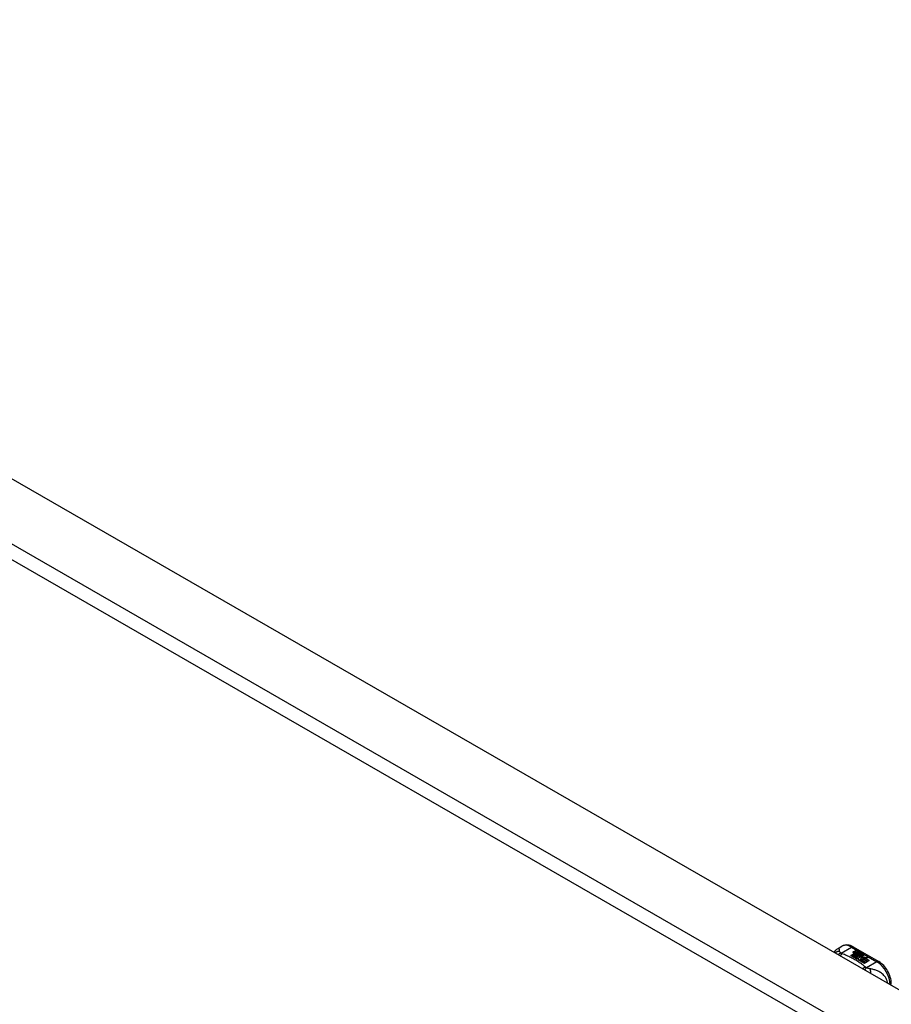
# Model space of a CAD drawing. Header units: inches. Extents: x 193.4 to 227.9, y 72.8 to 107.2.
# Tile 21 of 33: x 202.5 to 211.6, y 96.9 to 107.2. Entities that reach past the tile are written whole.
import ezdxf

# ---------------------------------------------------------------- set-up
doc = ezdxf.new("R2010")
doc.units = ezdxf.units.IN
doc.header["$MEASUREMENT"] = 0
doc.layers.add('Visible Edges(ANSI)', color=7, linetype='Continuous', lineweight=25)
doc.layers.add('Visible Tangent Edges(ANSI)', color=7, linetype='Continuous', lineweight=25)

msp = doc.modelspace()

# ---------------------------------------------------------------- linework, layer by layer
at = {"layer": 'Visible Edges(ANSI)'}
for p, q in [((194.126, 107.166), (227.788, 87.782)), ((211.02, 97.504), (211.06, 97.527)), ((211.178, 97.52), (211.442, 97.367)), ((211.151, 97.431), (211.189, 97.452)), ((211.165, 97.422), (211.151, 97.431)), ((211.189, 97.45), (211.153, 97.43)), ((211.204, 97.444), (211.165, 97.422)), ((211.167, 97.421), (211.206, 97.443)), ((211.181, 97.413), (211.167, 97.421)), ((211.206, 97.442), (211.169, 97.421)), ((211.179, 97.471), (211.198, 97.479)), ((211.198, 97.477), (211.179, 97.469)), ((211.224, 97.438), (211.181, 97.413)), ((211.182, 97.464), (211.182, 97.463)), ((211.183, 97.412), (211.23, 97.439)), ((211.205, 97.475), (211.185, 97.467)), ((211.228, 97.436), (211.185, 97.411)), ((211.189, 97.452), (211.189, 97.45)), ((211.191, 97.462), (211.191, 97.46)), ((211.191, 97.46), (211.191, 97.458)), ((211.198, 97.479), (211.205, 97.475)), ((211.198, 97.479), (211.198, 97.477)), ((211.203, 97.474), (211.198, 97.477)), ((211.198, 97.455), (211.198, 97.454)), ((211.201, 97.449), (211.198, 97.448)), ((211.198, 97.448), (211.204, 97.444)), ((211.198, 97.448), (211.198, 97.446)), ((211.202, 97.444), (211.198, 97.446)), ((211.236, 97.426), (211.198, 97.404)), ((211.22, 97.466), (211.201, 97.458)), ((211.201, 97.448), (211.206, 97.45)), ((211.206, 97.444), (211.201, 97.448)), ((211.202, 97.464), (211.214, 97.469)), ((211.214, 97.468), (211.202, 97.463)), ((211.202, 97.464), (211.202, 97.463)), ((211.206, 97.448), (211.202, 97.447)), ((211.206, 97.45), (211.204, 97.451)), ((211.236, 97.457), (211.206, 97.444)), ((211.206, 97.45), (211.206, 97.448)), ((211.206, 97.443), (211.216, 97.437)), ((211.206, 97.443), (211.206, 97.442)), ((211.216, 97.436), (211.206, 97.442)), ((211.209, 97.443), (211.233, 97.444)), ((211.217, 97.438), (211.209, 97.443)), ((211.233, 97.442), (211.212, 97.441)), ((211.214, 97.469), (211.22, 97.466)), ((211.214, 97.469), (211.214, 97.468)), ((211.219, 97.465), (211.214, 97.468)), ((211.216, 97.437), (211.224, 97.438)), ((211.216, 97.437), (211.216, 97.436)), ((211.221, 97.436), (211.216, 97.436)), ((211.232, 97.44), (211.217, 97.438)), ((211.218, 97.455), (211.23, 97.46)), ((211.23, 97.459), (211.218, 97.454)), ((211.23, 97.439), (211.225, 97.432)), ((211.225, 97.432), (211.236, 97.426)), ((211.225, 97.432), (211.225, 97.43)), ((211.234, 97.425), (211.225, 97.43)), ((211.228, 97.432), (211.233, 97.439)), ((211.233, 97.438), (211.228, 97.432)), ((211.235, 97.428), (211.228, 97.432)), ((211.23, 97.46), (211.236, 97.457)), ((211.23, 97.46), (211.23, 97.459)), ((211.235, 97.456), (211.23, 97.459)), ((211.233, 97.439), (211.232, 97.44)), ((211.233, 97.444), (211.24, 97.455)), ((211.24, 97.453), (211.233, 97.442)), ((211.233, 97.444), (211.233, 97.442)), ((211.233, 97.439), (211.233, 97.438)), ((211.241, 97.439), (211.235, 97.428)), ((211.238, 97.408), (211.243, 97.421)), ((211.243, 97.42), (211.238, 97.406)), ((211.24, 97.455), (211.247, 97.45)), ((211.24, 97.455), (211.24, 97.453)), ((211.246, 97.449), (211.24, 97.453)), ((211.266, 97.44), (211.241, 97.439)), ((211.247, 97.45), (211.242, 97.443)), ((211.242, 97.443), (211.243, 97.442)), ((211.242, 97.443), (211.242, 97.441)), ((211.243, 97.441), (211.242, 97.441)), ((211.243, 97.442), (211.258, 97.444)), ((211.258, 97.442), (211.243, 97.441)), ((211.243, 97.442), (211.243, 97.441)), ((211.243, 97.421), (211.243, 97.42)), ((211.251, 97.425), (211.251, 97.423)), ((211.254, 97.434), (211.254, 97.432)), ((211.254, 97.434), (211.272, 97.424)), ((211.272, 97.422), (211.254, 97.432)), ((211.267, 97.422), (211.255, 97.428)), ((211.258, 97.444), (211.266, 97.44)), ((211.258, 97.444), (211.258, 97.442)), ((211.263, 97.44), (211.258, 97.442)), ((211.261, 97.415), (211.259, 97.41)), ((211.259, 97.41), (211.294, 97.414)), ((211.263, 97.435), (211.267, 97.437)), ((211.267, 97.436), (211.265, 97.434)), ((211.267, 97.437), (211.267, 97.436)), ((211.267, 97.422), (211.267, 97.42)), ((211.272, 97.424), (211.272, 97.422)), ((211.275, 97.427), (211.275, 97.425)), ((211.294, 97.414), (211.288, 97.409)), ((211.215, 97.394), (211.183, 97.412)), ((211.198, 97.404), (211.238, 97.408)), ((211.198, 97.404), (211.198, 97.404)), ((211.238, 97.406), (211.2, 97.403)), ((211.234, 97.397), (211.215, 97.394)), ((211.23, 97.385), (211.234, 97.397)), ((211.234, 97.396), (211.23, 97.385)), ((211.293, 97.349), (211.23, 97.385)), ((211.234, 97.397), (211.234, 97.396)), ((211.238, 97.408), (211.238, 97.406)), ((211.255, 97.401), (211.247, 97.376)), ((211.247, 97.376), (211.261, 97.385)), ((211.247, 97.376), (211.247, 97.376)), ((211.261, 97.383), (211.248, 97.375)), ((211.277, 97.403), (211.255, 97.401)), ((211.292, 97.412), (211.259, 97.409)), ((211.259, 97.41), (211.259, 97.409)), ((211.261, 97.385), (211.308, 97.358)), ((211.261, 97.385), (211.261, 97.383)), ((211.307, 97.357), (211.261, 97.383)), ((211.263, 97.386), (211.279, 97.394)), ((211.31, 97.359), (211.263, 97.386)), ((211.279, 97.393), (211.265, 97.385)), ((211.273, 97.4), (211.277, 97.403)), ((211.294, 97.403), (211.273, 97.4)), ((211.277, 97.401), (211.276, 97.4)), ((211.277, 97.403), (211.277, 97.401)), ((211.279, 97.394), (211.325, 97.368)), ((211.279, 97.394), (211.279, 97.393)), ((211.324, 97.367), (211.279, 97.393)), ((211.281, 97.396), (211.294, 97.403)), ((211.327, 97.369), (211.281, 97.396)), ((211.294, 97.402), (211.282, 97.395)), ((211.288, 97.409), (211.331, 97.41)), ((211.288, 97.409), (211.288, 97.408)), ((211.321, 97.408), (211.288, 97.408)), ((211.308, 97.358), (211.293, 97.349)), ((211.294, 97.403), (211.294, 97.402)), ((211.331, 97.41), (211.297, 97.404)), ((211.297, 97.404), (211.342, 97.378)), ((211.297, 97.404), (211.297, 97.402)), ((211.341, 97.377), (211.297, 97.402)), ((211.325, 97.368), (211.31, 97.359)), ((211.342, 97.378), (211.327, 97.369))]:
    msp.add_line(p, q, dxfattribs=at)
at = {"layer": 'Visible Edges(ANSI)', "flags": 128}
for points in [[(211.178, 97.52), (211.164, 97.527), (211.149, 97.533), (211.135, 97.537), (211.119, 97.539), (211.104, 97.54), (211.089, 97.538), (211.074, 97.534), (211.06, 97.527)], [(210.978, 97.462), (210.986, 97.474), (210.996, 97.486), (211.007, 97.496), (211.02, 97.504)], [(211.573, 97.14), (211.573, 97.156), (211.571, 97.173), (211.568, 97.189), (211.563, 97.206), (211.558, 97.222), (211.551, 97.238), (211.544, 97.254), (211.535, 97.27), (211.526, 97.285), (211.516, 97.299), (211.505, 97.313), (211.494, 97.326), (211.482, 97.338), (211.469, 97.349), (211.456, 97.359), (211.442, 97.367)]]:
    msp.add_lwpolyline(points, dxfattribs=at)
at = {"layer": 'Visible Edges(ANSI)'}
for centre, major_axis, start_param, end_param in [((211.179, 97.465), (-0.007, 0), 5.820233, 7.062977), ((211.179, 97.463), (-0.007, 0), 5.820233, 6.078955), ((211.19, 97.462), (0.0192, 0), 2.164208, 2.67864), ((211.19, 97.46), (-0.0192, 0), 5.305801, 5.820233), ((211.186, 97.469), (-0.0164, 0), 0.779792, 1.90155), ((211.186, 97.464), (-0.004, 0), 5.90879, 7.175095), ((211.186, 97.463), (-0.004, 0), 0, 0.89191), ((211.19, 97.463), (-0.0082, 0), 5.323118, 5.90879), ((211.189, 97.466), (0.0084, 0), 4.033503, 4.932446), ((211.189, 97.465), (-0.0084, 0), 0.89191, 1.767313), ((211.194, 97.456), (-0.00676, 0), 5.794367, 7.059467), ((211.205, 97.453), (0.0192, 0), 2.419321, 2.652775), ((211.205, 97.451), (-0.0192, 0), 5.560914, 5.794367), ((211.194, 97.454), (-0.00676, 0), 5.794367, 6.071487), ((211.201, 97.46), (-0.016, 0), 0.776281, 1.787416), ((211.2, 97.458), (0.016, 0), 3.905964, 4.740051), ((211.2, 97.457), (-0.016, 0), 0.764371, 1.402544), ((211.184, 97.479), (0.031, 0), 4.949028, 5.337665), ((211.184, 97.477), (-0.031, 0), 1.80809, 2.196072), ((211.206, 97.454), (-0.0082, 0), 5.323254, 5.908937), ((211.202, 97.455), (-0.004, 0), 5.908937, 7.173827), ((211.202, 97.454), (-0.004, 0), 0, 0.890642), ((211.205, 97.457), (0.0084, 0), 4.032234, 4.932287), ((211.205, 97.456), (-0.0084, 0), 0.890642, 1.484281), ((211.205, 97.456), (-0.0084, 0), 1.514337, 1.790695), ((211.2, 97.47), (0.031, 0), 4.932287, 5.323254), ((211.2, 97.468), (-0.031, 0), 1.790695, 2.181662), ((211.253, 97.425), (-0.0101, 0), 5.913952, 6.982716), ((211.253, 97.424), (-0.0101, 0), 5.913952, 6.142632), ((211.261, 97.428), (0.022, 0), 3.701478, 4.680599), ((211.261, 97.426), (-0.022, 0), 0.559885, 1.507168), ((211.261, 97.423), (-0.0188, 0), 5.081623, 5.913952), ((211.261, 97.422), (-0.0188, 0), 5.081623, 5.913952), ((211.261, 97.428), (-0.0199, 0), 0.617996, 1.556283), ((211.257, 97.425), (-0.00637, 0), 4.999578, 6.390788), ((211.258, 97.425), (-0.0073, 0), 0.107602, 1.123637), ((211.257, 97.423), (-0.00637, 0), 0, 0.107602), ((211.258, 97.423), (-0.0073, 0), 0.107602, 1.123637), ((211.26, 97.427), (0.0112, 0), 4.26523, 5.375571), ((211.26, 97.425), (0.0112, 0), 4.26523, 5.375571), ((211.262, 97.432), (-0.0265, 0), 1.556283, 2.296236), ((211.255, 97.424), (0.0205, 0), 0.343453, 1.17916), ((211.248, 97.417), (0.0405, 0), 0.638101, 1.087938), ((211.248, 97.415), (-0.0405, 0), 3.779694, 4.229531), ((211.268, 97.427), (0.0064, 0), 5.210263, 6.626638), ((211.268, 97.425), (0.0064, 0), 5.210263, 6.283185), ((211.27, 97.426), (0.0132, 0), 5.437829, 6.921287), ((211.27, 97.425), (0.0132, 0), 0.108138, 0.638101)]:
    msp.add_ellipse(centre, major_axis=major_axis, ratio=0.575862, start_param=start_param, end_param=end_param, dxfattribs=at)
at = {"layer": 'Visible Tangent Edges(ANSI)'}
for p, q in [((193.536, 106.826), (227.197, 87.442)), ((227.127, 87.32), (193.466, 106.705)), ((211.051, 97.456), (211.158, 97.518)), ((211.158, 97.518), (211.423, 97.365)), ((211.173, 97.467), (211.173, 97.465)), ((211.179, 97.471), (211.179, 97.469)), ((211.184, 97.462), (211.184, 97.461)), ((211.188, 97.458), (211.188, 97.456)), ((211.2, 97.453), (211.2, 97.452)), ((211.207, 97.452), (211.207, 97.451)), ((211.218, 97.455), (211.218, 97.454)), ((211.244, 97.427), (211.244, 97.426)), ((211.251, 97.424), (211.251, 97.423)), ((211.255, 97.421), (211.255, 97.419)), ((211.281, 97.431), (211.281, 97.429)), ((211.423, 97.365), (211.315, 97.303))]:
    msp.add_line(p, q, dxfattribs=at)
at = {"layer": 'Visible Tangent Edges(ANSI)', "flags": 128}
for points in [[(211.036, 97.474), (211.034, 97.474), (211.032, 97.474), (211.029, 97.474), (211.027, 97.474), (211.025, 97.473), (211.023, 97.473), (211.021, 97.472), (211.019, 97.472), (211.017, 97.471), (211.015, 97.471), (211.013, 97.47), (211.01, 97.47), (211.008, 97.469), (211.006, 97.468), (211.004, 97.467), (211.002, 97.466), (211, 97.465), (210.998, 97.464), (210.997, 97.463), (210.995, 97.462), (210.993, 97.46), (210.991, 97.459), (210.989, 97.458), (210.988, 97.456)], [(211.036, 97.474), (211.035, 97.477), (211.035, 97.479), (211.035, 97.481), (211.034, 97.483), (211.034, 97.486), (211.034, 97.488), (211.033, 97.49), (211.033, 97.491), (211.033, 97.493), (211.032, 97.495), (211.032, 97.497), (211.031, 97.498), (211.031, 97.499), (211.03, 97.501), (211.029, 97.502), (211.028, 97.503), (211.028, 97.504), (211.027, 97.504), (211.026, 97.505), (211.025, 97.505), (211.024, 97.505), (211.022, 97.505), (211.021, 97.505), (211.02, 97.504)], [(211.051, 97.456), (211.049, 97.455), (211.048, 97.455), (211.047, 97.454), (211.045, 97.454), (211.044, 97.453), (211.043, 97.453), (211.042, 97.452), (211.04, 97.451), (211.039, 97.451), (211.038, 97.45), (211.036, 97.449), (211.035, 97.449), (211.034, 97.448), (211.032, 97.447), (211.031, 97.446), (211.03, 97.445), (211.029, 97.445), (211.027, 97.444), (211.026, 97.443), (211.025, 97.442), (211.023, 97.441), (211.022, 97.44), (211.021, 97.439), (211.02, 97.438)], [(211.051, 97.456), (211.049, 97.457), (211.048, 97.458), (211.047, 97.458), (211.046, 97.459), (211.045, 97.46), (211.044, 97.461), (211.043, 97.462), (211.043, 97.463), (211.042, 97.464), (211.041, 97.465), (211.04, 97.465), (211.04, 97.466), (211.039, 97.467), (211.038, 97.468), (211.038, 97.468), (211.038, 97.469), (211.037, 97.47), (211.037, 97.47), (211.037, 97.471), (211.036, 97.472), (211.036, 97.472), (211.036, 97.473), (211.036, 97.473), (211.036, 97.474)], [(211.061, 97.449), (211.06, 97.449), (211.059, 97.448), (211.058, 97.447), (211.058, 97.446), (211.057, 97.446), (211.056, 97.445), (211.055, 97.444), (211.054, 97.443), (211.053, 97.442), (211.053, 97.441), (211.052, 97.44), (211.051, 97.439), (211.05, 97.438), (211.049, 97.437), (211.048, 97.436), (211.048, 97.435), (211.047, 97.434), (211.046, 97.433), (211.045, 97.432), (211.044, 97.43), (211.043, 97.429), (211.043, 97.428), (211.042, 97.427), (211.041, 97.426)], [(211.061, 97.449), (211.06, 97.449), (211.06, 97.45), (211.059, 97.45), (211.059, 97.45), (211.058, 97.45), (211.058, 97.451), (211.058, 97.451), (211.057, 97.451), (211.057, 97.451), (211.056, 97.452), (211.056, 97.452), (211.055, 97.452), (211.055, 97.452), (211.054, 97.453), (211.054, 97.453), (211.054, 97.453), (211.053, 97.453), (211.053, 97.454), (211.052, 97.454), (211.052, 97.454), (211.052, 97.455), (211.051, 97.455), (211.051, 97.455), (211.051, 97.456)], [(211.304, 97.309), (211.296, 97.316), (211.288, 97.323), (211.279, 97.33), (211.271, 97.337), (211.262, 97.343), (211.253, 97.35), (211.244, 97.356), (211.235, 97.362), (211.225, 97.369), (211.215, 97.375), (211.205, 97.381), (211.195, 97.387), (211.185, 97.393), (211.174, 97.398), (211.164, 97.404), (211.153, 97.409), (211.142, 97.415), (211.131, 97.42), (211.12, 97.425), (211.108, 97.43), (211.097, 97.435), (211.085, 97.44), (211.073, 97.445), (211.061, 97.449)], [(211.304, 97.309), (211.303, 97.309), (211.301, 97.308), (211.3, 97.308), (211.299, 97.307), (211.298, 97.307), (211.297, 97.306), (211.295, 97.306), (211.294, 97.305), (211.293, 97.304), (211.292, 97.303), (211.29, 97.303), (211.289, 97.302), (211.288, 97.301), (211.287, 97.3), (211.286, 97.3), (211.284, 97.299), (211.283, 97.298), (211.282, 97.297), (211.281, 97.296), (211.279, 97.295), (211.278, 97.294), (211.277, 97.293), (211.276, 97.292), (211.274, 97.291)], [(211.315, 97.303), (211.314, 97.303), (211.314, 97.302), (211.313, 97.301), (211.312, 97.3), (211.311, 97.299), (211.311, 97.299), (211.31, 97.298), (211.309, 97.297), (211.308, 97.296), (211.307, 97.295), (211.307, 97.294), (211.306, 97.293), (211.305, 97.292), (211.304, 97.291), (211.303, 97.29), (211.303, 97.288), (211.302, 97.287), (211.301, 97.286), (211.3, 97.285), (211.299, 97.284), (211.298, 97.282), (211.298, 97.281), (211.297, 97.28), (211.296, 97.279)], [(211.315, 97.303), (211.314, 97.304), (211.314, 97.304), (211.313, 97.304), (211.313, 97.304), (211.312, 97.305), (211.312, 97.305), (211.311, 97.305), (211.311, 97.305), (211.31, 97.305), (211.31, 97.306), (211.309, 97.306), (211.309, 97.306), (211.308, 97.306), (211.308, 97.307), (211.307, 97.307), (211.307, 97.307), (211.306, 97.307), (211.306, 97.308), (211.306, 97.308), (211.305, 97.308), (211.305, 97.309), (211.304, 97.309), (211.304, 97.309), (211.304, 97.309)], [(211.352, 97.292), (211.35, 97.292), (211.349, 97.293), (211.348, 97.293), (211.346, 97.293), (211.345, 97.293), (211.344, 97.294), (211.342, 97.294), (211.341, 97.294), (211.339, 97.295), (211.338, 97.295), (211.336, 97.296), (211.335, 97.296), (211.333, 97.297), (211.331, 97.297), (211.33, 97.298), (211.328, 97.298), (211.326, 97.299), (211.325, 97.3), (211.323, 97.3), (211.322, 97.301), (211.32, 97.301), (211.318, 97.302), (211.317, 97.303), (211.315, 97.303)], [(211.537, 97.14), (211.534, 97.154), (211.53, 97.168), (211.525, 97.181), (211.519, 97.193), (211.512, 97.204), (211.504, 97.214), (211.496, 97.224), (211.488, 97.232), (211.479, 97.24), (211.471, 97.247), (211.462, 97.253), (211.454, 97.258), (211.445, 97.263), (211.437, 97.268), (211.428, 97.272), (211.42, 97.275), (211.411, 97.278), (211.403, 97.281), (211.394, 97.283), (211.386, 97.286), (211.377, 97.287), (211.369, 97.289), (211.36, 97.291), (211.352, 97.292)], [(211.352, 97.292), (211.352, 97.291), (211.353, 97.289), (211.353, 97.287), (211.353, 97.286), (211.354, 97.284), (211.354, 97.282), (211.354, 97.281), (211.355, 97.279), (211.355, 97.277), (211.355, 97.275), (211.355, 97.273), (211.356, 97.271), (211.356, 97.269), (211.356, 97.267), (211.356, 97.264), (211.356, 97.262), (211.356, 97.26), (211.356, 97.258), (211.356, 97.255), (211.357, 97.253), (211.357, 97.251), (211.357, 97.249), (211.356, 97.246), (211.356, 97.244)]]:
    msp.add_lwpolyline(points, dxfattribs=at)
at = {"layer": 'Visible Tangent Edges(ANSI)'}
for centre, major_axis, ratio, start_param, end_param in [((211.158, 97.357), (-0.098, 0.171), 0.578093, 5.499721, 6.283185), ((211.158, 97.485), (0.0196, 0.0341), 0.578093, 0, 0.783464), ((211.423, 97.333), (0.0196, 0.0341), 0.578093, 0, 0.783464), ((211.423, 97.204), (0.098, -0.171), 0.578093, 0.795218, 2.358128), ((211.534, 97.14), (0.0394, 0), 0.575862, 5.537379, 6.283185)]:
    msp.add_ellipse(centre, major_axis=major_axis, ratio=ratio, start_param=start_param, end_param=end_param, dxfattribs=at)

doc.saveas('drawing.dxf')
